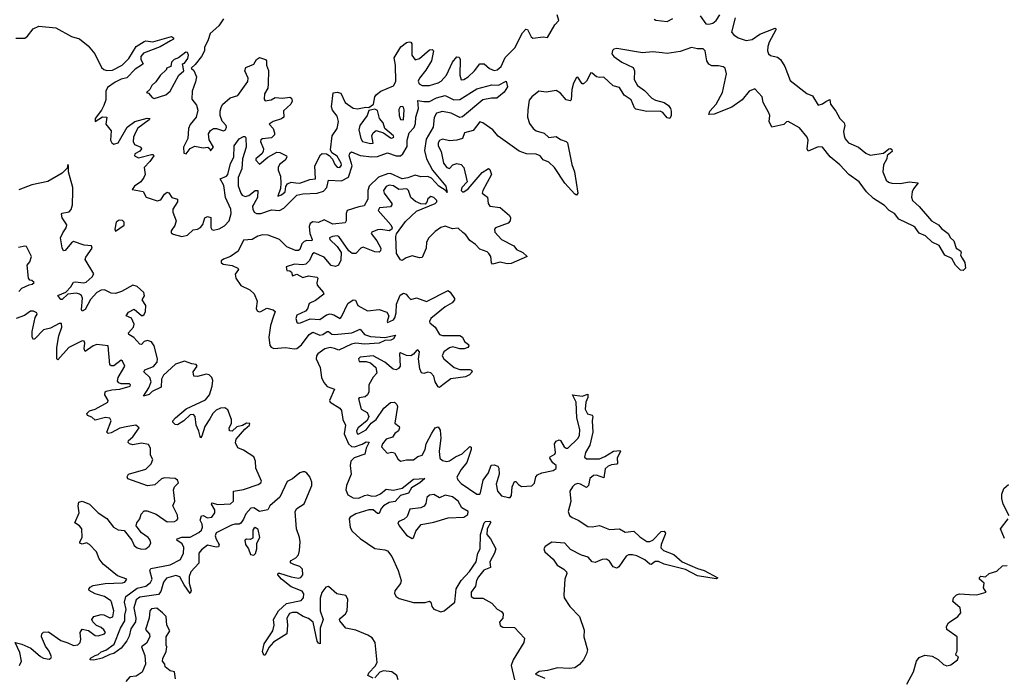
# Model space of a CAD drawing. Extents: x 2470790 to 2659118, y 702284 to 849036.
# Tile 138 of 154: x 2612190 to 2619026, y 747353 to 751921. Entities that reach past the tile are written whole.
import ezdxf

# ---------------------------------------------------------------- set-up
doc = ezdxf.new("R2010")
doc.units = 0

msp = doc.modelspace()

# ---------------------------------------------------------------- linework, layer by layer
at = {"layer": '0CON10XD'}
for points in [[(2613605, 751928), (2613572.5, 751877.5), (2613512.2, 751825), (2613499.6, 751780.4), (2613473, 751727), (2613472.5, 751705), (2613453.3, 751665), (2613409.3, 751610.7), (2613380, 751585), (2613398.3, 751568.3), (2613417.5, 751525), (2613411.7, 751488.3), (2613386.7, 751425), (2613385, 751370), (2613417.7, 751327.7), (2613427.7, 751292.3), (2613415.9, 751244.1), (2613375, 751192.5), (2613361.2, 751165), (2613356.7, 751095), (2613327.5, 751035), (2613330, 750995), (2613345, 750990), (2613373.8, 751026.2), (2613406.4, 751043.6), (2613465, 751030), (2613496.7, 751036.7), (2613510, 751025), (2613515, 751010), (2613536.2, 751035), (2613506.5, 751086.5), (2613501.1, 751128.9), (2613515, 751152), (2613535, 751164.3), (2613555.6, 751165.6), (2613605, 751150), (2613618.8, 751155), (2613626.2, 751175), (2613623.3, 751185), (2613597.1, 751217.1), (2613583.1, 751255), (2613581.9, 751285), (2613589.4, 751310.6), (2613599.2, 751330.8), (2613652.2, 751377.8), (2613705, 751394), (2613775, 751492), (2613775.6, 751515), (2613754.4, 751565), (2613761.4, 751588.6), (2613815, 751612.9), (2613835.4, 751644.6), (2613855, 751658.6), (2613896.2, 751645), (2613904.3, 751635), (2613904.6, 751605), (2613917.3, 751567.3), (2613914.6, 751475.4), (2613913.1, 751445), (2613890, 751405), (2613888.3, 751368.3), (2613895, 751356.7), (2613936.6, 751363.4), (2613965, 751381.4), (2614015, 751376.4), (2614065, 751382.9), (2614077.1, 751375), (2614081.4, 751355), (2614072.5, 751335), (2614022, 751288), (2614025, 751243.8), (2614007.4, 751232.6), (2613950, 751215), (2613922.5, 751195), (2613949.4, 751165), (2613960, 751135), (2613958.7, 751121.3), (2613939.1, 751100.9), (2613875.8, 751094.2), (2613865, 751086), (2613863.1, 751075), (2613882.5, 751025), (2613881.1, 751005), (2613871.1, 750988.9), (2613828.8, 750955), (2613828.8, 750945), (2613855, 750916.7), (2613913.6, 750966.4), (2613975, 751000.6), (2613997.4, 750997.4), (2614043.3, 750975), (2614046, 750965), (2614034.3, 750945), (2613995, 750915.6), (2613984.6, 750895), (2613985.6, 750875), (2614000.5, 750835), (2614002.9, 750785), (2614000.5, 750749.5), (2613982.5, 750695), (2614008.8, 750705), (2614032.5, 750725), (2614037.1, 750762.9), (2614049.2, 750780.8), (2614075, 750792.9), (2614106.9, 750786.9), (2614135, 750786.4), (2614205, 750810), (2614244.2, 750815.8), (2614238.9, 750905), (2614278.6, 750981.4), (2614289.5, 750990.5), (2614319.4, 750989.4), (2614338.3, 750978.3), (2614362.4, 750952.4), (2614378.2, 750915), (2614395, 750895.6), (2614413.3, 750895), (2614425, 750910), (2614423.3, 750925), (2614395, 750972.5), (2614357, 750997), (2614347, 751017), (2614359.2, 751115), (2614394.5, 751165), (2614402.9, 751215), (2614395, 751251.2), (2614362.8, 751292.8), (2614354.4, 751315), (2614366.1, 751413.9), (2614395, 751418.6), (2614420.3, 751410.3), (2614450, 751345), (2614505, 751306.2), (2614535, 751300.9), (2614593.3, 751313.3), (2614615, 751310), (2614646.6, 751333.4), (2614655.6, 751385), (2614668, 751402), (2614697.5, 751425), (2614785, 751462.2), (2614800.7, 751490.7), (2614798.8, 751605), (2614790, 751655), (2614837.3, 751732.7), (2614875, 751763.1), (2614895, 751768.1), (2614906.2, 751765), (2614912.7, 751752.7), (2614911.8, 751675), (2614935, 751642.5), (2614965, 751651.4), (2615035, 751710.8), (2615053.8, 751713.8), (2615063.9, 751703.9), (2615049.1, 751635), (2615010.5, 751569.5), (2614965.4, 751515), (2614956.2, 751495), (2614964.6, 751475), (2614985, 751464), (2615035, 751463.2), (2615095, 751481.8), (2615117.3, 751495), (2615153.5, 751535), (2615195, 751627.1), (2615225, 751662.5), (2615240.8, 751660.8), (2615249.4, 751645), (2615246.9, 751535), (2615255, 751504.3), (2615275, 751505.5), (2615305, 751523.8), (2615348.5, 751565), (2615385, 751613.8), (2615415.3, 751615.3), (2615451.9, 751581.9), (2615485, 751567.3), (2615505, 751572.9), (2615533.8, 751595), (2615560.8, 751659.2), (2615627.7, 751725), (2615680.8, 751829.2), (2615705, 751856.2), (2615715, 751853.3), (2615741.4, 751801.4), (2615752.4, 751792.4), (2615825, 751801.2), (2615855, 751797.5), (2615904.5, 751885.5), (2615932.5, 751915), (2615922.5, 751955)], [(2617158.8, 751935), (2617132.9, 751835), (2617148, 751815), (2617178.8, 751795), (2617235, 751776.7), (2617275, 751783.8), (2617329.7, 751820.3), (2617435, 751861.2), (2617441.2, 751855), (2617438.6, 751845), (2617393.1, 751765), (2617384.3, 751735), (2617381.4, 751705), (2617388, 751685), (2617403.4, 751673.4), (2617451.3, 751661.3), (2617472, 751645), (2617503.1, 751595), (2617539.8, 751499.8), (2617655, 751408.8), (2617695, 751391.2), (2617735, 751327.5), (2617765, 751336.7), (2617787.3, 751352.7), (2617815, 751367.5), (2617818.8, 751335), (2617857.1, 751285), (2617885, 751233.8), (2617914, 751205), (2617920, 751185), (2617910.8, 751145), (2617914.3, 751115), (2617922.4, 751092.4), (2617944.6, 751064.6), (2618013.3, 751035), (2618065, 750994.2), (2618095, 750980), (2618186.7, 750993.3), (2618225, 751023.3), (2618235, 751026.7), (2618245, 751020), (2618247.5, 751005), (2618212.5, 750977.5), (2618210, 750955), (2618187, 750913), (2618182, 750865), (2618205.7, 750805.7), (2618222.6, 750792.6), (2618245, 750785.7), (2618305, 750782.5), (2618365, 750795.8), (2618428.3, 750788.3), (2618395, 750746.7), (2618386, 750725), (2618382.3, 750687.7), (2618390, 750665), (2618435, 750623.8), (2618520, 750525), (2618570, 750495), (2618590.3, 750470.3), (2618636, 750435), (2618653.8, 750405), (2618676.2, 750385), (2618692.5, 750335), (2618722.5, 750315), (2618727.5, 750305), (2618722.5, 750285), (2618733.3, 750265), (2618751.2, 750235), (2618757.5, 750195), (2618741.7, 750178.3), (2618721.7, 750181.7), (2618686.7, 750215), (2618663, 750263), (2618612.5, 750285), (2618575, 750352.5), (2618525, 750376.2), (2618479.7, 750419.7), (2618435, 750438), (2618408.3, 750478.3), (2618396.7, 750486.7), (2618294.4, 750534.4), (2618265, 750573.8), (2618225.8, 750595.8), (2618195, 750630), (2618117.9, 750677.9), (2618068.8, 750725), (2618018.8, 750795), (2617946.5, 750846.5), (2617885, 750912), (2617818.3, 750968.3), (2617763.8, 751035), (2617735, 751038.9), (2617665, 751008.8), (2617658.6, 751025), (2617665.6, 751085), (2617658.6, 751105), (2617605, 751169.2), (2617526.7, 751213.3), (2617515, 751211.2), (2617495, 751192.5), (2617412.5, 751175), (2617393.3, 751215), (2617397.5, 751255), (2617392, 751275), (2617352.5, 751345), (2617345.5, 751385.5), (2617295, 751440), (2617254, 751425), (2617205.4, 751364.6), (2617135.5, 751314.5), (2617012.5, 751265), (2616975, 751262.5), (2616981.2, 751285), (2617025.4, 751334.6), (2617070, 751415), (2617098.6, 751545), (2617088, 751585), (2617075, 751594.2), (2617041.2, 751601.2), (2616995, 751600.6), (2616975, 751611.4), (2616960.5, 751635), (2616948.7, 751705), (2616935, 751718), (2616895, 751718.4), (2616855, 751727.5), (2616775, 751699.2), (2616685, 751685.3), (2616649.7, 751689.7), (2616585, 751697.3), (2616515, 751691.8), (2616335, 751720), (2616315, 751716.9), (2616305, 751708), (2616300.8, 751685), (2616316.2, 751665), (2616370.8, 751625), (2616448.8, 751588.8), (2616459.5, 751565), (2616457.1, 751505), (2616480.6, 751465), (2616528.3, 751428.3), (2616580, 751375), (2616605, 751362.1), (2616665.8, 751345.8), (2616695.2, 751325.2), (2616709.6, 751305), (2616713.8, 751285), (2616712.7, 751255), (2616705, 751234.3), (2616685, 751238.5), (2616656.4, 751276.4), (2616636.7, 751286.7), (2616545, 751282.8), (2616468.4, 751298.4), (2616458.8, 751308.8), (2616436.4, 751365), (2616386.6, 751396.6), (2616355, 751449.2), (2616311.2, 751461.2), (2616245, 751522.8), (2616215, 751520.3), (2616195, 751524.6), (2616165, 751550), (2616155, 751551.2), (2616125, 751494.4), (2616105, 751475.5), (2616095, 751474.4), (2616065, 751521.2), (2616055, 751520), (2616035, 751480), (2616023.2, 751435), (2616019.5, 751365), (2616013.2, 751356.8), (2615985, 751364.6), (2615945, 751411.1), (2615915, 751428.7), (2615845, 751417.2), (2615795, 751424.5), (2615745.6, 751385), (2615728.3, 751361.7), (2615717.3, 751295), (2615716.4, 751245), (2615728.9, 751198.9), (2615755.5, 751165), (2615775, 751147.9), (2615831.7, 751131.7), (2615865, 751101.6), (2615915, 751109.1), (2615945, 751088.9), (2615985, 751075.5), (2615993.3, 751065), (2616024.4, 750915), (2616043.3, 750865), (2616065.7, 750715), (2616057, 750703), (2616045, 750708), (2615975, 750785.7), (2615904.4, 750895), (2615865, 750930.6), (2615825, 750948.2), (2615804.3, 750975), (2615775, 750987.9), (2615708.4, 750988.4), (2615657.4, 751007.4), (2615512.1, 751112.1), (2615475, 751155.7), (2615405, 751204.3), (2615385, 751211.2), (2615337.8, 751152.2), (2615278, 751135), (2615264.5, 751095.5), (2615225, 751083.6), (2615175, 751080), (2615125, 751092.2), (2615105, 751082.5), (2615094.6, 751065), (2615094.6, 751045), (2615116, 751006), (2615132.3, 750925), (2615155, 750894.4), (2615175, 750887.1), (2615197.9, 750912.1), (2615225, 750922.1), (2615254.2, 750915), (2615273.2, 750893.2), (2615297.8, 750795), (2615260.8, 750755), (2615255.5, 750735), (2615264.7, 750724.7), (2615275, 750724.7), (2615304.4, 750745), (2615400.5, 750859.5), (2615445, 750887.5), (2615455, 750880), (2615466.2, 750845), (2615405, 750733.8), (2615400.8, 750715), (2615437.4, 750687.4), (2615443.2, 750643.2), (2615455, 750626), (2615525.6, 750615.6), (2615589.8, 750559.8), (2615598.6, 750545), (2615595.8, 750525), (2615582.1, 750507.9), (2615493.8, 750475), (2615486, 750465), (2615490, 750445), (2615535.8, 750395), (2615620.9, 750350.9), (2615640, 750325), (2615684.6, 750304.6), (2615712.5, 750275), (2615603.1, 750226.9), (2615575, 750225.4), (2615525, 750237.5), (2615472.7, 750222.7), (2615465, 750232.5), (2615460.4, 750275), (2615448, 750298), (2615435, 750309.1), (2615385, 750326.4), (2615355, 750359.1), (2615316.1, 750386.1), (2615286.9, 750426.9), (2615267.5, 750442.5), (2615235, 750473.8), (2615195, 750468.1), (2615145, 750485.8), (2615115, 750477.5), (2615075, 750448.8), (2615032, 750405), (2615015.8, 750375), (2615011.2, 750335), (2614985, 750270), (2614965, 750267.5), (2614915, 750280), (2614874.1, 750265.9), (2614845, 750247.5), (2614833.6, 750253.6), (2614807, 750297), (2614802.9, 750415), (2614807.3, 750432.7), (2614869.8, 750520.2), (2614945, 750592), (2615075, 750644.4), (2615085.7, 750655), (2615085.6, 750665), (2615065, 750686.9), (2615045, 750694), (2615025, 750676.7), (2615017.1, 750652.9), (2615005, 750640), (2614975, 750642), (2614937.7, 750657.7), (2614906.3, 750686.3), (2614888.9, 750735), (2614878.8, 750745), (2614822, 750742), (2614785, 750766.2), (2614755, 750770.5), (2614735, 750761.9), (2614715.6, 750734.4), (2614721.8, 750715), (2614773.3, 750645), (2614774.4, 750635), (2614765, 750621.9), (2614688.8, 750615), (2614679.1, 750595), (2614767.5, 750495), (2614776, 750475), (2614774, 750465), (2614755, 750454.4), (2614696.6, 750463.4), (2614675, 750460.5), (2614634.7, 750445.3), (2614629.4, 750435), (2614668.9, 750385), (2614696.9, 750335), (2614694.4, 750315.6), (2614685, 750305.8), (2614655, 750309.5), (2614575, 750340.9), (2614558.6, 750335), (2614525, 750297.1), (2614497.9, 750297.9), (2614476, 750315), (2614405, 750415.7), (2614395, 750420), (2614362.5, 750415), (2614342, 750405), (2614342.5, 750395), (2614394.5, 750344.5), (2614421.4, 750305), (2614419.7, 750250.3), (2614403, 750217), (2614382.3, 750207.7), (2614352.5, 750212.5), (2614305, 750271.9), (2614235, 750301.9), (2614223.5, 750295), (2614201.7, 750248.3), (2614177.7, 750222.3), (2614155, 750217.5), (2614098.3, 750221.7), (2614040, 750205), (2614045, 750180), (2614065, 750177.5), (2614077, 750167), (2614085, 750142.5), (2614115, 750152.5), (2614155, 750130), (2614195, 750141.2), (2614253.3, 750133.3), (2614260, 750125), (2614253.6, 750093.6), (2614256.4, 750076.4), (2614297.5, 750027.5), (2614301.2, 750015), (2614245, 749970), (2614200.5, 749949.5), (2614187.5, 749912.5), (2614174.1, 749895.9), (2614115, 749867.5), (2614107.5, 749845), (2614115, 749820), (2614123.6, 749813.6), (2614140, 749815), (2614207.3, 749842.7), (2614275, 749839.2), (2614319.9, 749870.1), (2614345, 749877.3), (2614371.6, 749871.6), (2614415, 749845.8), (2614425, 749856), (2614469.4, 749950.6), (2614505, 749976), (2614521.7, 749971.7), (2614537.5, 749935), (2614605, 749897.8), (2614685, 749907.5), (2614739.4, 749889.4), (2614754.3, 749865), (2614741.2, 749825), (2614745, 749817.5), (2614785, 749837.1), (2614795, 749850), (2614804.4, 749885), (2614806.1, 749943.9), (2614832.5, 750007.5), (2614855, 750022), (2614874.4, 750014.4), (2614886.7, 749996.7), (2614905, 749978), (2614945, 749988), (2615015, 749963.6), (2615165, 750038.8), (2615178.8, 750028.8), (2615210, 749985), (2615210, 749975), (2615194, 749955), (2615145, 749925.6), (2615044.3, 749845), (2615034.4, 749825), (2615038.6, 749815), (2615075.9, 749785.9), (2615105, 749733.6), (2615126.2, 749726.2), (2615245, 749728.5), (2615264.2, 749715), (2615278.8, 749685), (2615305.9, 749665.9), (2615308.8, 749655), (2615301.2, 749645), (2615275.3, 749634.7), (2615245, 749635.4), (2615197.6, 749647.6), (2615175, 749642.6), (2615134.6, 749615), (2615123.8, 749585), (2615135, 749564.4), (2615206.2, 749505), (2615245, 749491.5), (2615315, 749491.2), (2615327.7, 749487.7), (2615331.2, 749475), (2615313.3, 749455), (2615285, 749440.6), (2615184.2, 749425.8), (2615128, 749385), (2615105, 749366.2), (2615095, 749370), (2615075.5, 749405), (2615066.2, 749445), (2615045, 749467.1), (2615025, 749471.5), (2614995, 749462.5), (2614979.1, 749469.1), (2614968.9, 749495), (2614960, 749565), (2614965.8, 749615), (2614955, 749626.7), (2614945, 749622.5), (2614925, 749596.7), (2614905, 749586.7), (2614875, 749587.5), (2614835, 749606), (2614826.7, 749603.3), (2614832.9, 749515), (2614821.3, 749498.7), (2614805, 749490), (2614784.3, 749494.3), (2614725, 749541.9), (2614645, 749586.9), (2614555, 749577.5), (2614542.5, 749565), (2614546.2, 749546.2), (2614595.8, 749545.8), (2614626.5, 749536.5), (2614662, 749505), (2614668.8, 749465), (2614645, 749438.8), (2614614.3, 749385), (2614614.3, 749335), (2614606, 749315), (2614587.8, 749302.2), (2614547.5, 749295), (2614541.7, 749288.3), (2614560.8, 749215), (2614603.3, 749193.3), (2614614.3, 749165), (2614603.1, 749136.9), (2614539.4, 749085), (2614529.4, 749065), (2614534, 749045)], [(2616594.6, 751924.6), (2616607.3, 751917.3), (2616685, 751908.2), (2616725, 751928.2)], [(2616915, 751948.1), (2616955, 751892.1), (2616975, 751889.6), (2617002.4, 751897.6), (2617026.4, 751915), (2617051.5, 751955)], [(2612162.8, 751792.8), (2612226.3, 751793.7), (2612245, 751806.2), (2612283.6, 751856.4), (2612323.6, 751876.4), (2612441.9, 751865), (2612549.6, 751805), (2612605, 751788.4), (2612665, 751739), (2612712.8, 751682.8), (2612758.9, 751588.9), (2612775, 751574.8), (2612795, 751567.9), (2612835, 751570.7), (2612902.8, 751605), (2612948.6, 751651.4), (2612998.2, 751735), (2613055, 751770.7), (2613065, 751774.7), (2613115, 751766.9), (2613243.3, 751803.3), (2613257.5, 751795), (2613257.5, 751785), (2613236.6, 751773.4), (2613165, 751733.4), (2613050.8, 751689.2), (2613031.4, 751665), (2613031.3, 751645), (2613046.9, 751615), (2613036.9, 751605), (2612993.1, 751576.9), (2612935, 751517.2), (2612895, 751507.6), (2612852.4, 751487.6), (2612799.2, 751450.8), (2612788.1, 751425), (2612788.2, 751365), (2612775.1, 751324.9), (2612758.2, 751291.8), (2612713.9, 751235), (2612715, 751214.4), (2612764.7, 751245.3), (2612796, 751245), (2612788, 751195), (2612825, 751149.2), (2612820.8, 751085), (2612831.1, 751065), (2612845, 751056.5), (2612875, 751065.9), (2612937.2, 751175), (2612990.5, 751215), (2613075, 751236.3), (2613093.3, 751235), (2613089.4, 751225), (2613011.5, 751168.5), (2612995, 751137.8), (2612980, 751105), (2612977.2, 751075), (2612988.5, 751055), (2613031.4, 751035), (2613036.5, 751025), (2613025, 751007.5), (2612990.6, 750989.4), (2612987.8, 750975), (2613015, 750961.8), (2613105.4, 750985.4), (2613116, 750985), (2613121.1, 750975), (2613093.3, 750935), (2613053.5, 750895), (2613061, 750845), (2613052.7, 750825), (2613031.5, 750795), (2612987.3, 750765), (2612972.3, 750742.3), (2613048, 750728), (2613069.1, 750689.1), (2613145, 750662.7), (2613171.3, 750668.7), (2613195, 750710), (2613215, 750723.8), (2613225, 750718.5), (2613245.9, 750685.9), (2613285.2, 750675.2), (2613287, 750655), (2613253, 750605), (2613254.2, 750585), (2613276.2, 750525), (2613267.5, 750492.5), (2613240.8, 750455), (2613241.1, 750441.1), (2613255, 750430.9), (2613315, 750415.8), (2613355, 750424.3), (2613395, 750461.6), (2613425, 750465.8), (2613445, 750476.6), (2613460.9, 750499.1), (2613475, 750545.6), (2613495, 750553.8), (2613517.3, 750547.3), (2613516.4, 750476.4), (2613523.6, 750463.6), (2613535, 750459.7), (2613575, 750469.1), (2613611.8, 750488.2), (2613644.4, 750525), (2613658, 750575), (2613656.4, 750605), (2613620.3, 750685), (2613608.4, 750768.4), (2613581.8, 750815), (2613625, 750834.7), (2613635, 750845.5), (2613655, 750922.9), (2613677, 750965), (2613678.2, 751045), (2613715, 751092.3), (2613745, 751110), (2613755, 751110.8), (2613760.2, 751100.2), (2613763.8, 751035), (2613737.6, 750955), (2613731.7, 750885), (2613707.5, 750825), (2613707.1, 750767.1), (2613725, 750716.9), (2613735, 750703.3), (2613755, 750692.4), (2613780.9, 750699.1), (2613825, 750733.5), (2613844.2, 750734.2), (2613840.5, 750685), (2613817.8, 750645), (2613806.6, 750625), (2613808.3, 750605), (2613819.1, 750585), (2613835, 750574.8), (2613865, 750573.7), (2613939, 750601), (2613995, 750595.7), (2614025, 750611.7), (2614115, 750701.2), (2614155, 750711), (2614255, 750715.6), (2614299, 750731), (2614322.9, 750755), (2614335, 750805.6), (2614425, 750801.3), (2614472.6, 750827.4), (2614499.6, 750905), (2614477.1, 750975), (2614481.8, 750995), (2614495, 751003.3), (2614555, 750977.5), (2614635, 750969.2), (2614675, 750971.4), (2614745, 750995.9), (2614805, 750974.7), (2614835, 750975.3), (2614850.4, 750989.6), (2614879.3, 751040.7), (2614881.3, 751085), (2614893.3, 751135), (2614928.7, 751171.3), (2614938.9, 751198.9), (2614939.7, 751245), (2614958.9, 751305), (2614955, 751360.8), (2614995, 751352.7), (2615035, 751352.7), (2615085, 751377.8), (2615145, 751394.4), (2615205, 751365.3), (2615245, 751365.9), (2615365, 751441.5), (2615467.5, 751467.5), (2615515, 751466.2), (2615567.5, 751495), (2615576.1, 751453.9), (2615555, 751417.5), (2615503.8, 751376.2), (2615465, 751376.9), (2615405, 751364.4), (2615265, 751245.6), (2615245, 751241.2), (2615185, 751271.6), (2615125, 751283.8), (2615085, 751272.2), (2615068.3, 751241.7), (2615060.9, 751175), (2615012.1, 751092.1), (2615001.7, 751011.7), (2615013.9, 750955), (2615056, 750875), (2615150, 750765), (2615158.3, 750721.7), (2615151.7, 750731.7), (2615100, 750765), (2615049.2, 750819.2), (2615025, 750831.5), (2614975, 750829.3), (2614935, 750842.1), (2614885, 750822), (2614845, 750816.4), (2614765, 750851.9), (2614745, 750850.5), (2614682.5, 750827.5), (2614615.8, 750765), (2614606.6, 750735), (2614607.7, 750675), (2614582.9, 750627.1), (2614545, 750621.6), (2614463.4, 750596.6), (2614456.5, 750575), (2614456.4, 750523.6), (2614449.1, 750510.9), (2614365, 750501.7), (2614305, 750531.6), (2614265, 750511.5), (2614225, 750517.8), (2614206.6, 750505), (2614200.2, 750485), (2614204.8, 750435), (2614221.2, 750395), (2614218.9, 750385), (2614185, 750388), (2614165, 750381.4), (2614149.5, 750365), (2614135.2, 750324.8), (2614125, 750317.1), (2614105, 750317.5), (2614045, 750343.1), (2613993.1, 750393.1), (2613915, 750424.2), (2613875, 750427.4), (2613842.8, 750417.2), (2613805, 750394.2), (2613745, 750389.2), (2613707.4, 750312.6), (2613653.2, 750276.8), (2613605, 750258.7), (2613588.9, 750245), (2613588.8, 750235), (2613604, 750224), (2613665, 750213.1), (2613704.2, 750195), (2613709.2, 750185), (2613685.8, 750154.2), (2613690.3, 750125), (2613725.5, 750075.5), (2613788.5, 750045), (2613817.8, 750017.8), (2613838.6, 749965), (2613831.9, 749915), (2613838.8, 749898.8), (2613851.9, 749891.9), (2613865, 749894), (2613905, 749916.9), (2613950, 749905), (2613964.2, 749894.2), (2613951.2, 749855), (2613932.1, 749797.9), (2613919.3, 749715), (2613927.7, 749657.7), (2613935.9, 749645.9), (2613955, 749637.6), (2614035, 749644.7), (2614095, 749634.2), (2614115, 749636.7), (2614147.3, 749662.7), (2614200.9, 749735), (2614225, 749750.6), (2614275, 749729.8), (2614295.5, 749734.5), (2614325, 749755.4), (2614335, 749754.6), (2614356.9, 749736.9), (2614375, 749733.3), (2614495.2, 749744.8), (2614555, 749770.8), (2614585.2, 749735.2), (2614625, 749720), (2614726.2, 749713.8), (2614799.2, 749729.2), (2614785.5, 749705), (2614767.5, 749695), (2614725, 749691.8), (2614685, 749673.2), (2614585, 749666.7), (2614525, 749674.5), (2614495, 749667.5), (2614405, 749625.6), (2614375, 749636.7), (2614345, 749644.1), (2614309.6, 749635), (2614259.6, 749600.4), (2614250, 749585), (2614248, 749565), (2614275.9, 749505), (2614285.9, 749435.9), (2614300.8, 749400.8), (2614325, 749373.3), (2614376.7, 749355), (2614340.5, 749275), (2614346.9, 749265), (2614412.1, 749222.1), (2614425, 749205.8), (2614432.9, 749142.9), (2614451.6, 749105), (2614443, 749045), (2614473.7, 748973.7), (2614495, 748955.8), (2614515, 748953.1), (2614568.1, 748971.9), (2614595, 748989.4), (2614615.5, 748985.5), (2614596, 748945), (2614587.3, 748902.7), (2614512.3, 748877.7), (2614488.9, 748855), (2614483.9, 748825), (2614491.7, 748765), (2614459.2, 748685), (2614453.6, 748656.4), (2614469.5, 748619.5), (2614505, 748599.7), (2614545, 748597.8), (2614585, 748614.8), (2614605, 748619.7), (2614635, 748610.9), (2614665, 748613.6), (2614695, 748626.7), (2614735, 748660.9), (2614785, 748652.3), (2614845, 748667.3), (2614925, 748729.5), (2615002.5, 748735), (2614968.6, 748705), (2614910.5, 748669.5), (2614888.7, 748631.3), (2614834.8, 748615.2), (2614796, 748574), (2614755, 748566.2), (2614716.3, 748543.7), (2614700.3, 748525), (2614685, 748490.8), (2614675, 748491.4), (2614645, 748515.3), (2614615, 748516), (2614525, 748487.6), (2614484.3, 748465.7), (2614478, 748455), (2614484.3, 748394.3), (2614499.2, 748369.2), (2614555, 748317.8), (2614655, 748246.8), (2614725, 748239.6), (2614745, 748231.1), (2614775, 748192.5), (2614817.8, 748095), (2614839.2, 748025), (2614833.1, 748005), (2614795.2, 747954.8), (2614793.5, 747935), (2614804.6, 747914.6), (2614825, 747901), (2614925, 747873.6), (2615005, 747873.8), (2615035, 747881.4), (2615045.5, 747875.5), (2615052.3, 747845), (2615065, 747825.6), (2615115, 747808.6), (2615136.5, 747815), (2615211.1, 747875), (2615221.4, 747968.6), (2615254.6, 748025), (2615312.3, 748087.7), (2615359.6, 748155), (2615370, 748215), (2615387.8, 748245), (2615389.2, 748345), (2615415, 748426.7), (2615425, 748436.2), (2615455, 748437.5), (2615461.7, 748431.7), (2615436.2, 748385), (2615433.9, 748343.9), (2615458, 748315), (2615495.6, 748245), (2615486.9, 748215), (2615454.2, 748154.2)], [(2613125, 751374.2), (2613205, 751398.6), (2613235.6, 751425), (2613294.2, 751535.8), (2613330, 751565), (2613320, 751615), (2613335, 751620), (2613357.7, 751652.3), (2613361.2, 751675), (2613355, 751692.5), (2613343.9, 751696.1), (2613293.6, 751656.4), (2613262.5, 751645), (2613243.3, 751625), (2613240, 751595), (2613210, 751585), (2613210, 751575), (2613165, 751532.5), (2613135, 751490), (2613106.7, 751465), (2613093, 751437), (2613070, 751415), (2613085, 751410), (2613110.5, 751380.5), (2613125, 751374.2)], [(2614625, 751060), (2614645, 751064), (2614636.2, 751115), (2614644.2, 751135.8), (2614665, 751151.2), (2614716.2, 751136.2), (2614765, 751100.6), (2614775, 751098), (2614788, 751105), (2614785.7, 751115), (2614726.2, 751165), (2614713.8, 751205), (2614688.8, 751235), (2614675, 751290), (2614655, 751298.8), (2614615, 751290), (2614603.1, 751255), (2614552.2, 751185), (2614544.2, 751155), (2614559.2, 751095), (2614571.4, 751075), (2614625, 751060)], [(2614855, 751224.4), (2614860, 751295), (2614855, 751312.5), (2614845, 751318.8), (2614832.5, 751315), (2614823.6, 751296.4), (2614824.4, 751255.6), (2614835, 751228), (2614855, 751224.4)], [(2614092.9, 748137.1), (2614074.2, 748145), (2614068.6, 748155), (2614074.2, 748165), (2614108.1, 748181.9), (2614125.8, 748204.2), (2614133.8, 748235), (2614137.2, 748295), (2614133.4, 748323.4), (2614111.1, 748385), (2614101.9, 748505), (2614115, 748526.2), (2614165, 748557.1), (2614218.2, 748685), (2614218, 748708), (2614204.5, 748744.5), (2614185, 748770.4), (2614169.5, 748779.5), (2614155, 748781.1), (2614135, 748773.3), (2614085, 748731.6), (2614047.9, 748712.1), (2613997.5, 748605), (2613927.1, 748545), (2613914.1, 748515.9), (2613855.3, 748504.7), (2613815, 748529.2), (2613795, 748526.9), (2613760.8, 748489.2), (2613745, 748451.6), (2613725, 748424.3), (2613715, 748417.4), (2613685, 748417.9), (2613659.7, 748410.3), (2613555, 748356.4), (2613548.3, 748335), (2613555, 748313.1), (2613575.5, 748275), (2613570, 748260), (2613555, 748257.9), (2613495, 748272), (2613451.4, 748238.6), (2613433.7, 748215), (2613434.8, 748145.2), (2613378.8, 748085), (2613366, 748054), (2613366.8, 748006.8), (2613381.4, 747955), (2613375, 747936.2), (2613331.8, 747995), (2613301.4, 748051.4), (2613275, 748059.1), (2613209, 748041), (2613189.1, 748015), (2613171.2, 747948.8), (2613155, 747928.2), (2613025, 747909.6), (2612999.2, 747890.8), (2612982.5, 747835), (2612996.3, 747765), (2612995, 747738), (2612960.9, 747689.1), (2612950.3, 747639.7), (2612935, 747605.8), (2612894.3, 747555), (2612845, 747518.2), (2612815, 747510.6), (2612762.5, 747485), (2612705, 747471.9), (2612680, 747475), (2612682.5, 747485), (2612713.3, 747505), (2612735, 747511.2), (2612755, 747530), (2612788, 747542), (2612846.5, 747583.5), (2612889.1, 747695), (2612919.5, 747745), (2612919.5, 747785), (2612928.5, 747825), (2612917.2, 747875), (2612927.1, 747915), (2613005, 747972.9), (2613065, 747985.7), (2613099.5, 748010.5), (2613110.5, 748035), (2613094.4, 748095), (2613101.3, 748108.7), (2613235.2, 748134.8), (2613307.5, 748172.5), (2613327.6, 748215), (2613330, 748255), (2613319.1, 748279.1), (2613281.8, 748305), (2613283.3, 748315), (2613315, 748325.5), (2613372.7, 748327.3), (2613435, 748357.9), (2613452.7, 748375), (2613459.6, 748395), (2613457.1, 748417.1), (2613443.3, 748445), (2613452.5, 748475), (2613465, 748476.7), (2613495, 748461.3), (2613525.1, 748464.9), (2613544.3, 748495), (2613546.1, 748516.1), (2613522.7, 748555), (2613524.1, 748565.9), (2613565, 748552.7), (2613655, 748557.2), (2613673.8, 748576.2), (2613675, 748646.2), (2613745, 748658.2), (2613845, 748692), (2613864.7, 748705), (2613868.4, 748715), (2613830.5, 748805), (2613828.5, 748855), (2613816.6, 748885), (2613745, 748931.2), (2613705.9, 748945.9), (2613688.1, 748981.9), (2613693.1, 749006.9), (2613752.8, 749077.2), (2613786.9, 749105), (2613787.5, 749115), (2613765, 749117.5), (2613737.5, 749102.5), (2613697.9, 749092.1), (2613665, 749061.9), (2613646.2, 749065), (2613643.9, 749085), (2613660, 749115), (2613659.7, 749145), (2613635, 749210.6), (2613615, 749225.3), (2613585, 749222.6), (2613555, 749207.6), (2613531.9, 749185), (2613511, 749149), (2613474.6, 749095), (2613455, 749027.5), (2613445, 749016.2), (2613433.2, 749063.2), (2613414.4, 749105), (2613408.8, 749165), (2613398.1, 749178.1), (2613372.8, 749177.2), (2613329.3, 749135), (2613285, 749106.8), (2613268.7, 749108.7), (2613253.1, 749125), (2613254.5, 749135), (2613273.1, 749155), (2613345, 749217.2), (2613480.6, 749279.4), (2613507.8, 749315), (2613527.4, 749375), (2613530.5, 749415), (2613525.4, 749435.4), (2613506.1, 749455), (2613485, 749459.4), (2613425, 749442.3), (2613398.8, 749445), (2613394.6, 749475), (2613422.2, 749515), (2613415, 749526.1), (2613385, 749530), (2613335, 749548.8), (2613272.8, 749527.2), (2613188.8, 749451.2), (2613175.6, 749425), (2613172.5, 749367.5), (2613110.8, 749339.2), (2613088.3, 749318.3), (2613048.8, 749305), (2613086.9, 749363.1), (2613102.2, 749405), (2613094.8, 749434.8), (2613051.8, 749475), (2613060.2, 749489.8), (2613118.5, 749511.5), (2613145, 749543.1), (2613146, 749566), (2613124.8, 749654.8), (2613105, 749683.9), (2613077, 749693), (2613055, 749686.5), (2613035, 749665.6), (2613025, 749666.5), (2612983.7, 749713.7), (2612947.3, 749735), (2612944.6, 749745), (2612981.4, 749785), (2612984.2, 749805), (2612966.7, 749846.7), (2612930, 749865), (2612945, 749889.1), (2612985, 749909.4), (2613035, 749866.4), (2613045, 749865.6), (2613055, 749874.3), (2613063.2, 749895), (2613065.5, 749935.5), (2613041.2, 749975), (2613057.9, 750002.1), (2613052.5, 750025), (2613006.9, 750066.9), (2612975, 750076), (2612897.7, 750032.3), (2612855, 750020.2), (2612825, 750021.7), (2612778, 750045), (2612755, 750043.3), (2612726.9, 750025), (2612682.2, 749977.8), (2612645, 749908.1), (2612625, 749897.1), (2612618.7, 749908.7), (2612626.4, 749986.4), (2612618.9, 750005), (2612606.5, 750015), (2612585, 750021.7), (2612525.2, 750014.8), (2612485, 749977.8), (2612475, 749978.1), (2612456, 750005), (2612511.1, 750028.9), (2612546.2, 750065), (2612565, 750097.1), (2612575, 750100.9), (2612635, 750093.7), (2612651.7, 750098.3), (2612694.6, 750135), (2612704.6, 750155), (2612644.2, 750255), (2612648.5, 750271.5), (2612693.3, 750335), (2612689.6, 750349.6), (2612638.8, 750355), (2612565, 750380), (2612549.6, 750370.4), (2612505, 750318.1), (2612495, 750315.8), (2612485, 750336.7), (2612474.7, 750405), (2612489.5, 750440.5), (2612513.3, 750475), (2612516.6, 750495), (2612485, 750544.4), (2612480.5, 750569.5), (2612485, 750578.1), (2612533.7, 750586.3), (2612547.1, 750602.9), (2612556.4, 750635), (2612560.1, 750729.9), (2612558.6, 750755), (2612529.1, 750865), (2612530, 750905), (2612525, 750916.2), (2612519.3, 750890.7), (2612485.8, 750855), (2612385, 750797.5), (2612275, 750774.7), (2612185, 750738.6)], [(2612855, 750452.5), (2612915, 750493.6), (2612915.3, 750515), (2612905, 750526), (2612880.8, 750529.2), (2612859.4, 750515), (2612850, 750465), (2612855, 750452.5)], [(2612185, 750033.3), (2612205, 750056.7), (2612255, 750080), (2612277, 750083), (2612290, 750095), (2612275, 750110), (2612261.7, 750111.7), (2612252.5, 750125), (2612243.3, 750215), (2612260.7, 750239.3), (2612272.5, 750275), (2612237.5, 750345), (2612225, 750347.5), (2612182.3, 750337.7)], [(2612188.8, 747435), (2612203.3, 747465), (2612190.8, 747525), (2612160, 747595), (2612205, 747584.3), (2612268.1, 747555), (2612335, 747497.1), (2612355, 747486), (2612395, 747480), (2612407.5, 747485), (2612411.4, 747495), (2612395.3, 747535), (2612369.8, 747569.8), (2612342.5, 747635), (2612344.4, 747655), (2612355, 747665.6), (2612390, 747670), (2612475, 747608.5), (2612525, 747593.6), (2612565, 747573.9), (2612595, 747578.9), (2612611.1, 747595), (2612615.3, 747614.7), (2612609.3, 747665), (2612625, 747687.9), (2612668, 747678), (2612715, 747642.5), (2612735, 747641.5), (2612780, 747655), (2612785.5, 747665), (2612775, 747683.1), (2612755, 747700), (2612722.6, 747712.6), (2612697.8, 747737.8), (2612690, 747755), (2612704.7, 747775.3), (2612755, 747789.6), (2612775, 747786.9), (2612815, 747767.3), (2612836.2, 747773.8), (2612843.8, 747815), (2612828.7, 747875), (2612823.3, 747885), (2612778.2, 747915), (2612713.3, 747933.3), (2612672, 747955), (2612670, 747965), (2612680.4, 747979.6), (2612699.5, 747990.5), (2612784.5, 748004.5), (2612905, 748009.5), (2612921.2, 748015), (2612933.3, 748035), (2612868.3, 748058.3), (2612769.3, 748139.3), (2612741.9, 748175), (2612724.2, 748225), (2612675, 748276.7), (2612655, 748286.5), (2612625, 748277.1), (2612608, 748285), (2612607.5, 748295), (2612624.2, 748325), (2612622, 748385), (2612606, 748405), (2612573.3, 748425), (2612602.5, 748495), (2612597.1, 748545), (2612601.4, 748568.6), (2612625, 748576.2), (2612675, 748556), (2612735, 748495.8), (2612795.5, 748455.5), (2612840.8, 748395), (2612875, 748376.5), (2612915, 748372), (2612968.1, 748305), (2612985, 748268.8), (2613005, 748253.3), (2613035, 748243.8), (2613065, 748246.2), (2613090, 748265), (2613100, 748285), (2613095.7, 748305), (2613082.5, 748325), (2613037.1, 748357.1), (2612999.5, 748405), (2613002.9, 748425), (2613025.5, 748455), (2613032.7, 748487.3), (2613055, 748509.4), (2613075, 748508.5), (2613137.2, 748487.2), (2613213.3, 748433.3), (2613265, 748434.3), (2613281.2, 748445), (2613288, 748455), (2613285, 748480), (2613253.3, 748545), (2613267.7, 748577.7), (2613258, 748655), (2613266.2, 748675), (2613292.5, 748705), (2613285, 748722.5), (2613270, 748735), (2613195, 748738.8), (2613175, 748732.5), (2613129.5, 748690.5), (2613077.7, 748682.3), (2612941.4, 748731.4), (2612936, 748745), (2612945.7, 748764.3), (2613065, 748798), (2613102, 748835), (2613115.8, 748865), (2613098.8, 748895), (2613098.8, 748945), (2613085, 748971.2), (2613035, 748980.5), (2612975, 748968.9), (2612953.7, 748973.7), (2612943.3, 748983.3), (2612945, 748998.8), (2612975, 749022.5), (2613020, 749085), (2612995.5, 749105.5), (2612940, 749095), (2612885, 749084.5), (2612825, 749050.6), (2612805, 749046.2), (2612796.2, 749055), (2612824.4, 749135), (2612815, 749154.2), (2612785, 749157.7), (2612715, 749140), (2612690.2, 749160.2), (2612662, 749172), (2612655.8, 749185), (2612675, 749203.5), (2612715, 749215.6), (2612802, 749265), (2612804.3, 749275), (2612781.9, 749315), (2612784, 749335), (2612790, 749340), (2612829.3, 749350.7), (2612885, 749354.6), (2612956.7, 749375), (2612960, 749385), (2612951.7, 749391.7), (2612895, 749390.5), (2612878.3, 749398.3), (2612870.5, 749410.5), (2612874.4, 749435), (2612921.4, 749515), (2612905, 749550), (2612895, 749556.7), (2612845, 749517.5), (2612826, 749516), (2612815, 749523.3), (2612805, 749656.2), (2612725, 749664), (2612701.2, 749655), (2612645, 749616.7), (2612637.5, 749635), (2612642, 749675), (2612637.7, 749687.7), (2612625, 749690), (2612530.6, 749645), (2612455, 749557.5), (2612447.5, 749565), (2612449.1, 749645), (2612461.8, 749725), (2612481.9, 749785), (2612481.7, 749811.7), (2612465, 749810), (2612405, 749777.8), (2612355, 749766.9), (2612295, 749703.3), (2612285, 749700), (2612276.2, 749715), (2612276.9, 749755), (2612298, 749852), (2612312.5, 749875), (2612310, 749885), (2612285, 749895.8), (2612265, 749895.6), (2612222.9, 749867.1), (2612165, 749846)], [(2614534, 749045), (2614545, 749043.3), (2614595, 749071.1), (2614630.9, 749119.1), (2614665, 749144.4), (2614718.3, 749221.7), (2614765, 749261.1), (2614793.4, 749263.4), (2614808.9, 749248.9), (2614812.2, 749235), (2614795, 749117.5), (2614824.3, 749095), (2614828.1, 749085), (2614820, 749065), (2614795, 749045.5), (2614778, 749022), (2614735, 749007.1), (2614708.1, 748975), (2614703.1, 748955), (2614740.7, 748910.7), (2614775, 748916), (2614792, 748912), (2614815, 748870), (2614835, 748853.3), (2614875, 748864.3), (2614925, 748863.3), (2614955, 748886), (2614985, 748895.8), (2615006, 748935), (2615012.5, 748975), (2615051.1, 749048.9), (2615075, 749086), (2615095, 749093.8), (2615109.6, 749069.6), (2615114.7, 749015), (2615101.6, 748925), (2615106.7, 748875), (2615125, 748858.1), (2615155, 748851.8), (2615175, 748857.5), (2615216.3, 748883.7), (2615263.3, 748905), (2615315, 748955.6), (2615325, 748952.5), (2615325.4, 748935), (2615293.6, 748845), (2615255, 748797.5), (2615224.2, 748744.2), (2615231.2, 748725), (2615255, 748698.8), (2615365, 748625.7), (2615384.3, 748625.7), (2615390.6, 748635), (2615407.4, 748722.6), (2615445, 748774.4), (2615463.8, 748826.2), (2615485, 748829.1), (2615509.3, 748819.3), (2615517.3, 748805), (2615519.3, 748765), (2615498.4, 748695), (2615507.7, 748645), (2615534.7, 748614.7), (2615585, 748601.5), (2615595, 748602.9), (2615604.6, 748615.4), (2615609.2, 748675), (2615625, 748714), (2615635, 748714), (2615652.7, 748692.7), (2615675, 748678.9), (2615745, 748682.1), (2615765, 748701.1), (2615773.9, 748745), (2615785, 748758.5), (2615815.8, 748774.2), (2615895, 748790.7), (2615915, 748803.3), (2615915.5, 748825), (2615892.4, 748842.4), (2615870.6, 748875), (2615874, 748885), (2615905, 748902.9), (2615910.9, 748915), (2615903.5, 748975), (2615915, 748994.4), (2615935, 749002.5), (2615945, 748998.6), (2615970.8, 748955), (2615985, 748944.2), (2615995, 748945.8), (2616065, 749010.9), (2616077.8, 749032.2), (2616079, 749075), (2616057.7, 749155), (2616053.5, 749263.5), (2616027.5, 749315), (2616094.4, 749305.6), (2616135, 749320), (2616135.8, 749295.8), (2616120.6, 749265), (2616115.5, 749215), (2616133.1, 749183.1), (2616164.1, 749174.1), (2616170, 749165), (2616165.5, 749135), (2616168.5, 749055), (2616149.6, 748965), (2616117.8, 748915), (2616111.3, 748881.3), (2616125, 748871.4), (2616215, 748871.1), (2616253, 748887), (2616313.8, 748925), (2616358.8, 748928.8), (2616362.5, 748925), (2616338.1, 748875), (2616339.7, 748840.3), (2616335, 748834.4), (2616299.4, 748829.4), (2616275, 748820.4), (2616255, 748800.6), (2616245, 748738), (2616195, 748756.6), (2616175, 748755.9), (2616149.1, 748735), (2616139.1, 748685), (2616131.2, 748675), (2616125, 748672.2), (2616085, 748694.7), (2616065, 748699.2), (2616045, 748692), (2616027.2, 748675), (2616009.7, 748645), (2616017.1, 748575), (2615999, 748505), (2616007.6, 748477.6), (2616025, 748462.2), (2616068.5, 748445), (2616135, 748401.1), (2616165, 748399.1), (2616216.9, 748406.9), (2616285, 748380.7), (2616355, 748383.8), (2616395, 748360.6), (2616455, 748368.9), (2616495, 748327.9), (2616545, 748296.1), (2616565, 748296), (2616585, 748304.6), (2616643, 748367), (2616665, 748367.6), (2616673.4, 748355), (2616672.4, 748345), (2616643.3, 748275), (2616641.6, 748251.6), (2616660.8, 748235), (2616732.5, 748205), (2616788.9, 748155), (2616895, 748109.4), (2616943.3, 748095), (2617037.5, 748045), (2617025, 748037.5), (2616895, 748058.8), (2616812.1, 748102.1), (2616665, 748138.2), (2616625, 748156.9), (2616603.1, 748156.9), (2616575, 748137.1), (2616565, 748138.1), (2616529.5, 748169.5), (2616475, 748197), (2616445, 748204.3), (2616417.3, 748202.7), (2616400.9, 748195), (2616350.7, 748119.3), (2616335, 748112), (2616311.5, 748121.5), (2616285, 748159.2), (2616265, 748174), (2616235, 748171.6), (2616185, 748151.6), (2616165, 748154.5), (2616136.9, 748186.9), (2616090.7, 748200.7), (2616015, 748240.9), (2615975, 748284.7), (2615885, 748291.8), (2615838.3, 748261.7), (2615828.5, 748245), (2615836.9, 748225), (2615893.4, 748173.4), (2615922.1, 748132.1), (2615967.1, 748105), (2615985.8, 748085), (2615988.6, 748075), (2615976, 748035), (2615968.2, 747925), (2615971.5, 747905), (2616009.5, 747845), (2616077.7, 747775), (2616109.5, 747679.5), (2616106.8, 747635), (2616132.3, 747545), (2616125.9, 747515), (2616104.7, 747475), (2616077.3, 747442.7), (2616045, 747420), (2616004.1, 747414.1), (2615925, 747419.4), (2615855, 747400), (2615796.6, 747393.4), (2615772.5, 747375), (2615836.9, 747346.9)], [(2619060, 748475), (2619018, 748555), (2619008, 748595), (2619008.8, 748625), (2619023.3, 748665), (2619055, 748691.2)], [(2614915, 748316.7), (2614925, 748322.5), (2614940.7, 748369.3), (2614976.7, 748415), (2615065, 748431.3), (2615165, 748461.3), (2615275, 748464.4), (2615301.4, 748485), (2615302.9, 748505), (2615259.5, 748529.5), (2615235, 748577.5), (2615196.2, 748606.2), (2615145, 748617.5), (2615105, 748599.6), (2615065, 748623.5), (2615035, 748617.5), (2615016.9, 748603.1), (2615008.9, 748561.1), (2614998.4, 748541.6), (2614975, 748530.5), (2614899.6, 748520.4), (2614879.4, 748470.6), (2614859.4, 748450.6), (2614822.5, 748435), (2614816.7, 748425), (2614823.8, 748405), (2614875, 748340), (2614915, 748316.7)], [(2619028.3, 748318.3), (2619000, 748385), (2619052, 748455)], [(2613815, 748202.5), (2613827, 748213), (2613836.7, 748245), (2613837.5, 748285), (2613856.7, 748325), (2613845, 748380), (2613825, 748393.3), (2613815, 748387.5), (2613810, 748375), (2613809.3, 748320.7), (2613789.3, 748310.7), (2613765, 748312.5), (2613753.3, 748305), (2613757.5, 748275), (2613780, 748245), (2613792.5, 748205), (2613815, 748202.5)], [(2614645, 747346.4), (2614607.5, 747365), (2614613.3, 747385), (2614659.3, 747430.7), (2614672.4, 747455), (2614657.7, 747595), (2614636.5, 747626.5), (2614606.4, 747646.4), (2614525, 747679.4), (2614455, 747693.8), (2614412.7, 747745), (2614410.5, 747755), (2614416.5, 747765), (2614453.1, 747795), (2614464.7, 747815), (2614468.3, 747895), (2614455, 747921.5), (2614392.2, 747932.2), (2614335, 747983.3), (2614315, 747979.5), (2614287.8, 747942.2), (2614276.6, 747903.4), (2614276.4, 747815), (2614297.1, 747755), (2614276.3, 747695), (2614277.5, 747585), (2614265, 747590), (2614255, 747603.8), (2614228.1, 747735), (2614195, 747762.5), (2614157.7, 747775), (2614113.3, 747803.3), (2614085, 747804.1), (2614064.3, 747795.7), (2614044, 747765), (2614048.9, 747715), (2614045.3, 747654.7), (2613951.8, 747598.2), (2613920, 747560), (2613895, 747506.7), (2613885, 747506.7), (2613875, 747532.5), (2613887.8, 747585), (2613946.8, 747675), (2613956.5, 747715), (2613951.5, 747755), (2613986.7, 747815), (2614043.8, 747866.2), (2614143.4, 747886.6), (2614161.4, 747905), (2614162.1, 747932.1), (2614151.1, 747951.1), (2614075, 747981.2), (2614007.5, 748035), (2613982.9, 748065), (2613984.4, 748075.6), (2613995, 748075.7), (2614075, 748050), (2614125, 748042.6), (2614143.1, 748046.9), (2614155.8, 748065), (2614154.1, 748105), (2614135, 748123.4), (2614092.9, 748137.1)], [(2615454.2, 748154.2), (2615460, 748115), (2615412.4, 748097.6), (2615375, 748050.9), (2615362.6, 748025), (2615354.6, 747985), (2615324.6, 747945), (2615323.8, 747915), (2615343.1, 747903.1), (2615405, 747902), (2615467.1, 747867.1), (2615505, 747826.7), (2615535, 747809.4), (2615546.7, 747795), (2615545.5, 747765), (2615522.1, 747735), (2615525, 747713.3), (2615545, 747702.3), (2615625, 747700), (2615694.4, 747625), (2615691.2, 747595), (2615617.2, 747475), (2615603.3, 747435), (2615624.7, 747334.7)], [(2618350.6, 747305), (2618395, 747390.6), (2618417.3, 747465), (2618435, 747489.6), (2618473.5, 747506.5), (2618525, 747499.1), (2618567.8, 747477.8), (2618605, 747441.4), (2618628.3, 747431.7), (2618655, 747439.2), (2618702, 747475), (2618707.5, 747495), (2618692.5, 747505), (2618690, 747515), (2618700, 747535), (2618700, 747635), (2618627.1, 747685), (2618625.6, 747705), (2618639.5, 747730.5), (2618704, 747775), (2618725, 747800), (2618718.8, 747835), (2618669.3, 747879.3), (2618672.5, 747905), (2618695, 747926.7), (2618715, 747933.3), (2618785, 747928.1), (2618835, 747925.8), (2618901.2, 747945), (2618882.5, 747975), (2618886.1, 748006.1), (2618854.3, 748035), (2618854.2, 748045.8), (2618862.5, 748055), (2618895, 748050), (2618920, 748075), (2618975, 748090), (2619013, 748127), (2619045, 748130)], [(2613271.7, 747341.7), (2613265, 747390), (2613235, 747397.5), (2613200, 747425), (2613197.5, 747445), (2613182.5, 747465), (2613183, 747483), (2613207, 747533), (2613212.5, 747565), (2613207, 747577), (2613206.7, 747635), (2613232.5, 747675), (2613211.2, 747715), (2613207.5, 747775), (2613181.2, 747801.2), (2613143, 747833), (2613105, 747828), (2613094.2, 747815.8), (2613088.6, 747765), (2613063.1, 747685), (2613092.1, 747652.1), (2613094.4, 747635), (2613070.3, 747589.7), (2613036.7, 747565), (2613060, 747505), (2613063.8, 747445), (2613040.5, 747389.5), (2612998.8, 747361.2), (2612955, 747356), (2612926.8, 747323.2)], [(2614817, 747335), (2614807.7, 747365), (2614775, 747390.2), (2614715, 747398.6), (2614691, 747389), (2614655, 747348.5)]]:
    msp.add_lwpolyline(points, dxfattribs=at)

doc.saveas('drawing.dxf')
